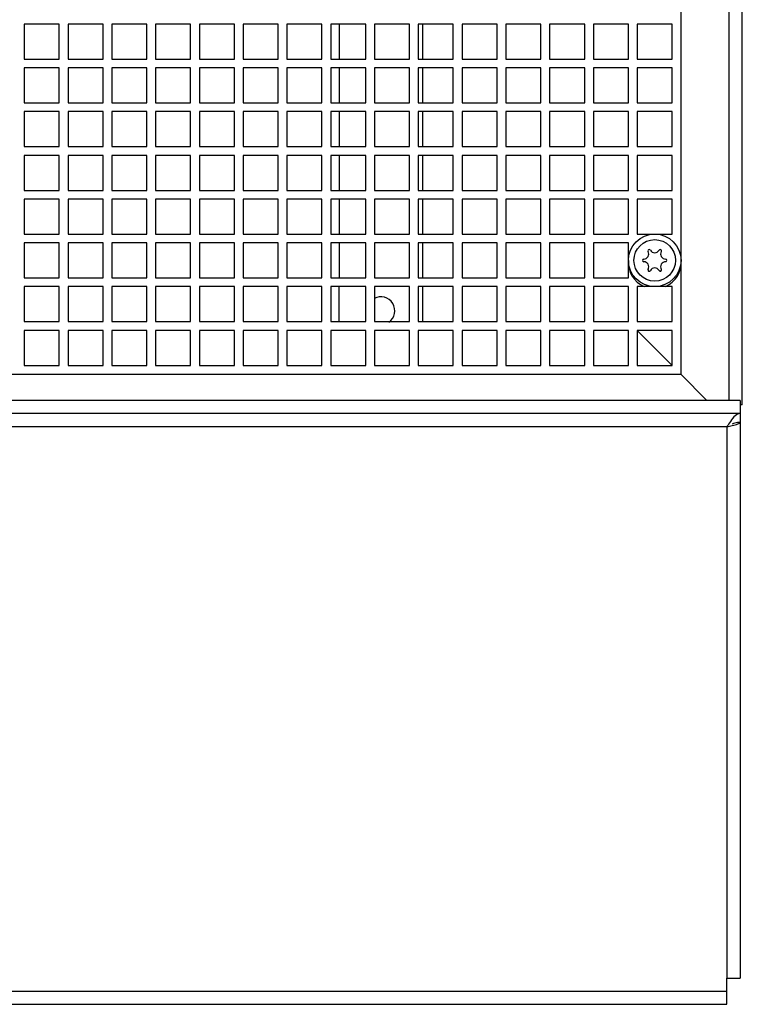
# Model space of a CAD drawing. Header units: millimetres. Extents: x 0 to 2800, y 0 to 2000.
# Tile 20 of 28: x 1054 to 1219, y 1554 to 1779. Entities that reach past the tile are written whole.
import ezdxf

# ---------------------------------------------------------------- set-up
doc = ezdxf.new("R2010")
doc.units = ezdxf.units.MM
doc.header["$LTSCALE"] = 154
doc.layers.get('0').update_dxf_attribs({"linetype": 'CONTINUOUS'})

msp = doc.modelspace()

# ---------------------------------------------------------------- linework, layer by layer
at = {"color": 9, "linetype": 'CONTINUOUS'}
for p, q in [((1215.72, 1692.23), (1215.72, 1926.23)), ((902.22, 1686.23), (1215.22, 1686.23)), ((1215.22, 1686.23), (1215.22, 1560.23)), ((902.22, 1557.23), (1215.22, 1557.23))]:
    msp.add_line(p, q, dxfattribs=at)
at = {"color": 3, "linetype": 'CONTINUOUS'}
for p, q in [((1218.72, 1691.23), (1218.72, 1926.23)), ((1194.68, 1708.19), (1202.68, 1700.19)), ((1204.68, 1698.19), (1210.65, 1692.23)), ((1218.72, 1691.23), (1218.22, 1691.23)), ((1218.22, 1687.23), (1218.22, 1560.23)), ((1215.22, 1560.23), (1218.22, 1560.23)), ((1215.22, 1554.23), (1215.22, 1560.23)), ((902.22, 1554.23), (1215.22, 1554.23))]:
    msp.add_line(p, q, dxfattribs=at)
at = {"color": 7, "linetype": 'CONTINUOUS'}
for p, q in [((1204.72, 1698.23), (1204.72, 1920.23)), ((1054.72, 1778.23), (1054.72, 1770.23)), ((1062.72, 1778.23), (1054.72, 1778.23)), ((1062.72, 1770.23), (1062.72, 1778.23)), ((1064.72, 1778.23), (1064.72, 1770.23)), ((1072.72, 1778.23), (1064.72, 1778.23)), ((1072.72, 1770.23), (1072.72, 1778.23)), ((1074.72, 1778.23), (1074.72, 1770.23)), ((1082.72, 1778.23), (1074.72, 1778.23)), ((1082.72, 1770.23), (1082.72, 1778.23)), ((1084.72, 1778.23), (1084.72, 1770.23)), ((1092.72, 1778.23), (1084.72, 1778.23)), ((1092.72, 1770.23), (1092.72, 1778.23)), ((1094.72, 1778.23), (1094.72, 1770.23)), ((1102.72, 1778.23), (1094.72, 1778.23)), ((1102.72, 1770.23), (1102.72, 1778.23)), ((1104.72, 1778.23), (1104.72, 1770.23)), ((1112.72, 1778.23), (1104.72, 1778.23)), ((1112.72, 1770.23), (1112.72, 1778.23)), ((1122.72, 1778.23), (1114.72, 1778.23)), ((1114.72, 1778.23), (1114.72, 1770.23)), ((1122.72, 1770.23), (1122.72, 1778.23)), ((1132.72, 1778.23), (1124.72, 1778.23)), ((1124.72, 1778.23), (1124.72, 1770.23)), ((1126.67, 1778.23), (1126.67, 1770.23)), ((1132.72, 1770.23), (1132.72, 1778.23)), ((1142.72, 1778.23), (1134.72, 1778.23)), ((1134.72, 1778.23), (1134.72, 1770.23)), ((1142.72, 1770.23), (1142.72, 1778.23)), ((1152.72, 1778.23), (1144.72, 1778.23)), ((1144.72, 1778.23), (1144.72, 1770.23)), ((1145.72, 1770.23), (1145.72, 1778.23)), ((1152.72, 1770.23), (1152.72, 1778.23)), ((1162.72, 1778.23), (1154.72, 1778.23)), ((1154.72, 1778.23), (1154.72, 1770.23)), ((1162.72, 1770.23), (1162.72, 1778.23)), ((1172.72, 1778.23), (1164.72, 1778.23)), ((1164.72, 1778.23), (1164.72, 1770.23)), ((1172.72, 1770.23), (1172.72, 1778.23)), ((1182.72, 1778.23), (1174.72, 1778.23)), ((1174.72, 1778.23), (1174.72, 1770.23)), ((1182.72, 1770.23), (1182.72, 1778.23)), ((1192.72, 1778.23), (1184.72, 1778.23)), ((1184.72, 1778.23), (1184.72, 1770.23)), ((1192.72, 1770.23), (1192.72, 1778.23)), ((1202.72, 1778.23), (1194.72, 1778.23)), ((1194.72, 1778.23), (1194.72, 1770.23)), ((1202.72, 1770.23), (1202.72, 1778.23)), ((1054.72, 1770.23), (1062.72, 1770.23)), ((1064.72, 1770.23), (1072.72, 1770.23)), ((1074.72, 1770.23), (1082.72, 1770.23)), ((1084.72, 1770.23), (1092.72, 1770.23)), ((1094.72, 1770.23), (1102.72, 1770.23)), ((1104.72, 1770.23), (1112.72, 1770.23)), ((1114.72, 1770.23), (1122.72, 1770.23)), ((1124.72, 1770.23), (1132.72, 1770.23)), ((1134.72, 1770.23), (1142.72, 1770.23)), ((1144.72, 1770.23), (1152.72, 1770.23)), ((1154.72, 1770.23), (1162.72, 1770.23)), ((1164.72, 1770.23), (1172.72, 1770.23)), ((1174.72, 1770.23), (1182.72, 1770.23)), ((1184.72, 1770.23), (1192.72, 1770.23)), ((1194.72, 1770.23), (1202.72, 1770.23)), ((1054.72, 1768.23), (1054.72, 1760.23)), ((1062.72, 1768.23), (1054.72, 1768.23)), ((1062.72, 1760.23), (1062.72, 1768.23)), ((1064.72, 1768.23), (1064.72, 1760.23)), ((1072.72, 1768.23), (1064.72, 1768.23)), ((1072.72, 1760.23), (1072.72, 1768.23)), ((1074.72, 1768.23), (1074.72, 1760.23)), ((1082.72, 1768.23), (1074.72, 1768.23)), ((1082.72, 1760.23), (1082.72, 1768.23)), ((1084.72, 1768.23), (1084.72, 1760.23)), ((1092.72, 1768.23), (1084.72, 1768.23)), ((1092.72, 1760.23), (1092.72, 1768.23)), ((1102.72, 1768.23), (1094.72, 1768.23)), ((1094.72, 1768.23), (1094.72, 1760.23)), ((1102.72, 1760.23), (1102.72, 1768.23)), ((1112.72, 1768.23), (1104.72, 1768.23)), ((1104.72, 1768.23), (1104.72, 1760.23)), ((1112.72, 1760.23), (1112.72, 1768.23)), ((1122.72, 1768.23), (1114.72, 1768.23)), ((1114.72, 1768.23), (1114.72, 1760.23)), ((1122.72, 1760.23), (1122.72, 1768.23)), ((1132.72, 1768.23), (1124.72, 1768.23)), ((1124.72, 1768.23), (1124.72, 1760.23)), ((1126.67, 1768.23), (1126.67, 1760.23)), ((1132.72, 1760.23), (1132.72, 1768.23)), ((1142.72, 1768.23), (1134.72, 1768.23)), ((1134.72, 1768.23), (1134.72, 1760.23)), ((1142.72, 1760.23), (1142.72, 1768.23)), ((1152.72, 1768.23), (1144.72, 1768.23)), ((1144.72, 1768.23), (1144.72, 1760.23)), ((1145.72, 1760.23), (1145.72, 1768.23)), ((1152.72, 1760.23), (1152.72, 1768.23)), ((1162.72, 1768.23), (1154.72, 1768.23)), ((1154.72, 1768.23), (1154.72, 1760.23)), ((1162.72, 1760.23), (1162.72, 1768.23)), ((1172.72, 1768.23), (1164.72, 1768.23)), ((1164.72, 1768.23), (1164.72, 1760.23)), ((1172.72, 1760.23), (1172.72, 1768.23)), ((1182.72, 1768.23), (1174.72, 1768.23)), ((1174.72, 1768.23), (1174.72, 1760.23)), ((1182.72, 1760.23), (1182.72, 1768.23)), ((1192.72, 1768.23), (1184.72, 1768.23)), ((1184.72, 1768.23), (1184.72, 1760.23)), ((1192.72, 1760.23), (1192.72, 1768.23)), ((1202.72, 1768.23), (1194.72, 1768.23)), ((1194.72, 1768.23), (1194.72, 1760.23)), ((1202.72, 1760.23), (1202.72, 1768.23)), ((1054.72, 1760.23), (1062.72, 1760.23)), ((1064.72, 1760.23), (1072.72, 1760.23)), ((1074.72, 1760.23), (1082.72, 1760.23)), ((1084.72, 1760.23), (1092.72, 1760.23)), ((1094.72, 1760.23), (1102.72, 1760.23)), ((1104.72, 1760.23), (1112.72, 1760.23)), ((1114.72, 1760.23), (1122.72, 1760.23)), ((1124.72, 1760.23), (1132.72, 1760.23)), ((1134.72, 1760.23), (1142.72, 1760.23)), ((1144.72, 1760.23), (1152.72, 1760.23)), ((1154.72, 1760.23), (1162.72, 1760.23)), ((1164.72, 1760.23), (1172.72, 1760.23)), ((1174.72, 1760.23), (1182.72, 1760.23)), ((1184.72, 1760.23), (1192.72, 1760.23)), ((1194.72, 1760.23), (1202.72, 1760.23)), ((1054.72, 1758.23), (1054.72, 1750.23)), ((1062.72, 1758.23), (1054.72, 1758.23)), ((1062.72, 1750.23), (1062.72, 1758.23)), ((1064.72, 1758.23), (1064.72, 1750.23)), ((1072.72, 1758.23), (1064.72, 1758.23)), ((1072.72, 1750.23), (1072.72, 1758.23)), ((1074.72, 1758.23), (1074.72, 1750.23)), ((1082.72, 1758.23), (1074.72, 1758.23)), ((1082.72, 1750.23), (1082.72, 1758.23)), ((1092.72, 1758.23), (1084.72, 1758.23)), ((1084.72, 1758.23), (1084.72, 1750.23)), ((1092.72, 1750.23), (1092.72, 1758.23)), ((1102.72, 1758.23), (1094.72, 1758.23)), ((1094.72, 1758.23), (1094.72, 1750.23)), ((1102.72, 1750.23), (1102.72, 1758.23)), ((1112.72, 1758.23), (1104.72, 1758.23)), ((1104.72, 1758.23), (1104.72, 1750.23)), ((1112.72, 1750.23), (1112.72, 1758.23)), ((1122.72, 1758.23), (1114.72, 1758.23)), ((1114.72, 1758.23), (1114.72, 1750.23)), ((1122.72, 1750.23), (1122.72, 1758.23)), ((1132.72, 1758.23), (1124.72, 1758.23)), ((1124.72, 1758.23), (1124.72, 1750.23)), ((1126.67, 1758.23), (1126.67, 1750.23)), ((1132.72, 1750.23), (1132.72, 1758.23)), ((1142.72, 1758.23), (1134.72, 1758.23)), ((1134.72, 1758.23), (1134.72, 1750.23)), ((1142.72, 1750.23), (1142.72, 1758.23)), ((1152.72, 1758.23), (1144.72, 1758.23)), ((1144.72, 1758.23), (1144.72, 1750.23)), ((1145.72, 1750.23), (1145.72, 1758.23)), ((1152.72, 1750.23), (1152.72, 1758.23)), ((1162.72, 1758.23), (1154.72, 1758.23)), ((1154.72, 1758.23), (1154.72, 1750.23)), ((1162.72, 1750.23), (1162.72, 1758.23)), ((1172.72, 1758.23), (1164.72, 1758.23)), ((1164.72, 1758.23), (1164.72, 1750.23)), ((1172.72, 1750.23), (1172.72, 1758.23)), ((1182.72, 1758.23), (1174.72, 1758.23)), ((1174.72, 1758.23), (1174.72, 1750.23)), ((1182.72, 1750.23), (1182.72, 1758.23)), ((1192.72, 1758.23), (1184.72, 1758.23)), ((1184.72, 1758.23), (1184.72, 1750.23)), ((1192.72, 1750.23), (1192.72, 1758.23)), ((1202.72, 1758.23), (1194.72, 1758.23)), ((1194.72, 1758.23), (1194.72, 1750.23)), ((1202.72, 1750.23), (1202.72, 1758.23)), ((1054.72, 1750.23), (1062.72, 1750.23)), ((1064.72, 1750.23), (1072.72, 1750.23)), ((1074.72, 1750.23), (1082.72, 1750.23)), ((1084.72, 1750.23), (1092.72, 1750.23)), ((1094.72, 1750.23), (1102.72, 1750.23)), ((1104.72, 1750.23), (1112.72, 1750.23)), ((1114.72, 1750.23), (1122.72, 1750.23)), ((1124.72, 1750.23), (1132.72, 1750.23)), ((1134.72, 1750.23), (1142.72, 1750.23)), ((1144.72, 1750.23), (1152.72, 1750.23)), ((1154.72, 1750.23), (1162.72, 1750.23)), ((1164.72, 1750.23), (1172.72, 1750.23)), ((1174.72, 1750.23), (1182.72, 1750.23)), ((1184.72, 1750.23), (1192.72, 1750.23)), ((1194.72, 1750.23), (1202.72, 1750.23)), ((1054.72, 1748.23), (1054.72, 1740.23)), ((1062.72, 1748.23), (1054.72, 1748.23)), ((1062.72, 1740.23), (1062.72, 1748.23)), ((1064.72, 1748.23), (1064.72, 1740.23)), ((1072.72, 1748.23), (1064.72, 1748.23)), ((1072.72, 1740.23), (1072.72, 1748.23)), ((1074.72, 1748.23), (1074.72, 1740.23)), ((1082.72, 1748.23), (1074.72, 1748.23)), ((1082.72, 1740.23), (1082.72, 1748.23)), ((1092.72, 1748.23), (1084.72, 1748.23)), ((1084.72, 1748.23), (1084.72, 1740.23)), ((1092.72, 1740.23), (1092.72, 1748.23)), ((1102.72, 1748.23), (1094.72, 1748.23)), ((1094.72, 1748.23), (1094.72, 1740.23)), ((1102.72, 1740.23), (1102.72, 1748.23)), ((1112.72, 1748.23), (1104.72, 1748.23)), ((1104.72, 1748.23), (1104.72, 1740.23)), ((1112.72, 1740.23), (1112.72, 1748.23)), ((1122.72, 1748.23), (1114.72, 1748.23)), ((1114.72, 1748.23), (1114.72, 1740.23)), ((1122.72, 1740.23), (1122.72, 1748.23)), ((1132.72, 1748.23), (1124.72, 1748.23)), ((1124.72, 1748.23), (1124.72, 1740.23)), ((1126.67, 1748.23), (1126.67, 1740.23)), ((1132.72, 1740.23), (1132.72, 1748.23)), ((1142.72, 1748.23), (1134.72, 1748.23)), ((1134.72, 1748.23), (1134.72, 1740.23)), ((1142.72, 1740.23), (1142.72, 1748.23)), ((1152.72, 1748.23), (1144.72, 1748.23)), ((1144.72, 1748.23), (1144.72, 1740.23)), ((1145.72, 1740.23), (1145.72, 1748.23)), ((1152.72, 1740.23), (1152.72, 1748.23)), ((1162.72, 1748.23), (1154.72, 1748.23)), ((1154.72, 1748.23), (1154.72, 1740.23)), ((1162.72, 1740.23), (1162.72, 1748.23)), ((1172.72, 1748.23), (1164.72, 1748.23)), ((1164.72, 1748.23), (1164.72, 1740.23)), ((1172.72, 1740.23), (1172.72, 1748.23)), ((1182.72, 1748.23), (1174.72, 1748.23)), ((1174.72, 1748.23), (1174.72, 1740.23)), ((1182.72, 1740.23), (1182.72, 1748.23)), ((1192.72, 1748.23), (1184.72, 1748.23)), ((1184.72, 1748.23), (1184.72, 1740.23)), ((1192.72, 1740.23), (1192.72, 1748.23)), ((1202.72, 1748.23), (1194.72, 1748.23)), ((1194.72, 1748.23), (1194.72, 1740.23)), ((1202.72, 1740.23), (1202.72, 1748.23)), ((1054.72, 1740.23), (1062.72, 1740.23)), ((1064.72, 1740.23), (1072.72, 1740.23)), ((1074.72, 1740.23), (1082.72, 1740.23)), ((1084.72, 1740.23), (1092.72, 1740.23)), ((1094.72, 1740.23), (1102.72, 1740.23)), ((1104.72, 1740.23), (1112.72, 1740.23)), ((1114.72, 1740.23), (1122.72, 1740.23)), ((1124.72, 1740.23), (1132.72, 1740.23)), ((1134.72, 1740.23), (1142.72, 1740.23)), ((1144.72, 1740.23), (1152.72, 1740.23)), ((1154.72, 1740.23), (1162.72, 1740.23)), ((1164.72, 1740.23), (1172.72, 1740.23)), ((1174.72, 1740.23), (1182.72, 1740.23)), ((1184.72, 1740.23), (1192.72, 1740.23)), ((1194.72, 1740.23), (1202.72, 1740.23)), ((1054.72, 1738.23), (1054.72, 1730.23)), ((1062.72, 1738.23), (1054.72, 1738.23)), ((1062.72, 1730.23), (1062.72, 1738.23)), ((1072.72, 1738.23), (1064.72, 1738.23)), ((1064.72, 1738.23), (1064.72, 1730.23)), ((1072.72, 1730.23), (1072.72, 1738.23)), ((1082.72, 1738.23), (1074.72, 1738.23)), ((1074.72, 1738.23), (1074.72, 1730.23)), ((1082.72, 1730.23), (1082.72, 1738.23)), ((1092.72, 1738.23), (1084.72, 1738.23)), ((1084.72, 1738.23), (1084.72, 1730.23)), ((1092.72, 1730.23), (1092.72, 1738.23)), ((1102.72, 1738.23), (1094.72, 1738.23)), ((1094.72, 1738.23), (1094.72, 1730.23)), ((1102.72, 1730.23), (1102.72, 1738.23)), ((1112.72, 1738.23), (1104.72, 1738.23)), ((1104.72, 1738.23), (1104.72, 1730.23)), ((1112.72, 1730.23), (1112.72, 1738.23)), ((1122.72, 1738.23), (1114.72, 1738.23)), ((1114.72, 1738.23), (1114.72, 1730.23)), ((1122.72, 1730.23), (1122.72, 1738.23)), ((1132.72, 1738.23), (1124.72, 1738.23)), ((1124.72, 1738.23), (1124.72, 1730.23)), ((1126.67, 1738.23), (1126.67, 1730.23)), ((1132.72, 1730.23), (1132.72, 1738.23)), ((1142.72, 1738.23), (1134.72, 1738.23)), ((1134.72, 1738.23), (1134.72, 1730.23)), ((1142.72, 1730.23), (1142.72, 1738.23)), ((1152.72, 1738.23), (1144.72, 1738.23)), ((1144.72, 1738.23), (1144.72, 1730.23)), ((1145.72, 1730.23), (1145.72, 1738.23)), ((1152.72, 1730.23), (1152.72, 1738.23)), ((1162.72, 1738.23), (1154.72, 1738.23)), ((1154.72, 1738.23), (1154.72, 1730.23)), ((1162.72, 1730.23), (1162.72, 1738.23)), ((1172.72, 1738.23), (1164.72, 1738.23)), ((1164.72, 1738.23), (1164.72, 1730.23)), ((1172.72, 1730.23), (1172.72, 1738.23)), ((1182.72, 1738.23), (1174.72, 1738.23)), ((1174.72, 1738.23), (1174.72, 1730.23)), ((1182.72, 1730.23), (1182.72, 1738.23)), ((1192.72, 1738.23), (1184.72, 1738.23)), ((1184.72, 1738.23), (1184.72, 1730.23)), ((1192.72, 1730.23), (1192.72, 1738.23)), ((1202.72, 1738.23), (1194.72, 1738.23)), ((1194.72, 1738.23), (1194.72, 1730.23)), ((1202.72, 1730.23), (1202.72, 1738.23)), ((1054.72, 1730.23), (1062.72, 1730.23)), ((1054.72, 1728.23), (1054.72, 1720.23)), ((1062.72, 1728.23), (1054.72, 1728.23)), ((1062.72, 1720.23), (1062.72, 1728.23)), ((1064.72, 1730.23), (1072.72, 1730.23)), ((1072.72, 1728.23), (1064.72, 1728.23)), ((1064.72, 1728.23), (1064.72, 1720.23)), ((1072.72, 1720.23), (1072.72, 1728.23)), ((1074.72, 1730.23), (1082.72, 1730.23)), ((1082.72, 1728.23), (1074.72, 1728.23)), ((1074.72, 1728.23), (1074.72, 1720.23)), ((1082.72, 1720.23), (1082.72, 1728.23)), ((1084.72, 1730.23), (1092.72, 1730.23)), ((1092.72, 1728.23), (1084.72, 1728.23)), ((1084.72, 1728.23), (1084.72, 1720.23)), ((1092.72, 1720.23), (1092.72, 1728.23)), ((1094.72, 1730.23), (1102.72, 1730.23)), ((1102.72, 1728.23), (1094.72, 1728.23)), ((1094.72, 1728.23), (1094.72, 1720.23)), ((1102.72, 1720.23), (1102.72, 1728.23)), ((1104.72, 1730.23), (1112.72, 1730.23)), ((1112.72, 1728.23), (1104.72, 1728.23)), ((1104.72, 1728.23), (1104.72, 1720.23)), ((1112.72, 1720.23), (1112.72, 1728.23)), ((1114.72, 1730.23), (1122.72, 1730.23)), ((1122.72, 1728.23), (1114.72, 1728.23)), ((1114.72, 1728.23), (1114.72, 1720.23)), ((1122.72, 1720.23), (1122.72, 1728.23)), ((1124.72, 1730.23), (1132.72, 1730.23)), ((1132.72, 1728.23), (1124.72, 1728.23)), ((1124.72, 1728.23), (1124.72, 1720.23)), ((1126.67, 1728.23), (1126.67, 1720.23)), ((1132.72, 1720.23), (1132.72, 1728.23)), ((1134.72, 1730.23), (1142.72, 1730.23)), ((1142.72, 1728.23), (1134.72, 1728.23)), ((1134.72, 1728.23), (1134.72, 1720.23)), ((1142.72, 1720.23), (1142.72, 1728.23)), ((1144.72, 1730.23), (1152.72, 1730.23)), ((1152.72, 1728.23), (1144.72, 1728.23)), ((1144.72, 1728.23), (1144.72, 1720.23)), ((1145.72, 1720.23), (1145.72, 1728.23)), ((1152.72, 1720.23), (1152.72, 1728.23)), ((1154.72, 1730.23), (1162.72, 1730.23)), ((1162.72, 1728.23), (1154.72, 1728.23)), ((1154.72, 1728.23), (1154.72, 1720.23)), ((1162.72, 1720.23), (1162.72, 1728.23)), ((1164.72, 1730.23), (1172.72, 1730.23)), ((1172.72, 1728.23), (1164.72, 1728.23)), ((1164.72, 1728.23), (1164.72, 1720.23)), ((1172.72, 1720.23), (1172.72, 1728.23)), ((1174.72, 1730.23), (1182.72, 1730.23)), ((1182.72, 1728.23), (1174.72, 1728.23)), ((1174.72, 1728.23), (1174.72, 1720.23)), ((1182.72, 1720.23), (1182.72, 1728.23)), ((1184.72, 1730.23), (1192.72, 1730.23)), ((1192.72, 1728.23), (1184.72, 1728.23)), ((1184.72, 1728.23), (1184.72, 1720.23)), ((1192.72, 1720.23), (1192.72, 1728.23)), ((1194.72, 1730.23), (1202.72, 1730.23)), ((1054.72, 1720.23), (1062.72, 1720.23)), ((1064.72, 1720.23), (1072.72, 1720.23)), ((1074.72, 1720.23), (1082.72, 1720.23)), ((1084.72, 1720.23), (1092.72, 1720.23)), ((1094.72, 1720.23), (1102.72, 1720.23)), ((1104.72, 1720.23), (1112.72, 1720.23)), ((1114.72, 1720.23), (1122.72, 1720.23)), ((1124.72, 1720.23), (1132.72, 1720.23)), ((1134.72, 1720.23), (1142.72, 1720.23)), ((1144.72, 1720.23), (1152.72, 1720.23)), ((1154.72, 1720.23), (1162.72, 1720.23)), ((1164.72, 1720.23), (1172.72, 1720.23)), ((1174.72, 1720.23), (1182.72, 1720.23)), ((1184.72, 1720.23), (1192.72, 1720.23)), ((1062.72, 1718.23), (1054.72, 1718.23)), ((1054.72, 1718.23), (1054.72, 1710.23)), ((1062.72, 1710.23), (1062.72, 1718.23)), ((1072.72, 1718.23), (1064.72, 1718.23)), ((1064.72, 1718.23), (1064.72, 1710.23)), ((1072.72, 1710.23), (1072.72, 1718.23)), ((1082.72, 1718.23), (1074.72, 1718.23)), ((1074.72, 1718.23), (1074.72, 1710.23)), ((1082.72, 1710.23), (1082.72, 1718.23)), ((1092.72, 1718.23), (1084.72, 1718.23)), ((1084.72, 1718.23), (1084.72, 1710.23)), ((1092.72, 1710.23), (1092.72, 1718.23)), ((1102.72, 1718.23), (1094.72, 1718.23)), ((1094.72, 1718.23), (1094.72, 1710.23)), ((1102.72, 1710.23), (1102.72, 1718.23)), ((1112.72, 1718.23), (1104.72, 1718.23)), ((1104.72, 1718.23), (1104.72, 1710.23)), ((1112.72, 1710.23), (1112.72, 1718.23)), ((1122.72, 1718.23), (1114.72, 1718.23)), ((1114.72, 1718.23), (1114.72, 1710.23)), ((1122.72, 1710.23), (1122.72, 1718.23)), ((1132.72, 1718.23), (1124.72, 1718.23)), ((1124.72, 1718.23), (1124.72, 1710.23)), ((1126.67, 1710.23), (1126.67, 1718.23)), ((1132.72, 1710.23), (1132.72, 1718.23)), ((1142.72, 1718.23), (1134.72, 1718.23)), ((1134.72, 1718.23), (1134.72, 1710.23)), ((1142.72, 1710.23), (1142.72, 1718.23)), ((1152.72, 1718.23), (1144.72, 1718.23)), ((1144.72, 1718.23), (1144.72, 1710.23)), ((1145.72, 1710.23), (1145.72, 1718.23)), ((1152.72, 1710.23), (1152.72, 1718.23)), ((1162.72, 1718.23), (1154.72, 1718.23)), ((1154.72, 1718.23), (1154.72, 1710.23)), ((1162.72, 1710.23), (1162.72, 1718.23)), ((1172.72, 1718.23), (1164.72, 1718.23)), ((1164.72, 1718.23), (1164.72, 1710.23)), ((1172.72, 1710.23), (1172.72, 1718.23)), ((1182.72, 1718.23), (1174.72, 1718.23)), ((1174.72, 1718.23), (1174.72, 1710.23)), ((1182.72, 1710.23), (1182.72, 1718.23)), ((1192.72, 1718.23), (1184.72, 1718.23)), ((1184.72, 1718.23), (1184.72, 1710.23)), ((1192.72, 1710.23), (1192.72, 1718.23)), ((1202.72, 1718.23), (1194.72, 1718.23)), ((1194.72, 1718.23), (1194.72, 1710.23)), ((1202.72, 1710.23), (1202.72, 1718.23)), ((1054.72, 1710.23), (1062.72, 1710.23)), ((1064.72, 1710.23), (1072.72, 1710.23)), ((1074.72, 1710.23), (1082.72, 1710.23)), ((1084.72, 1710.23), (1092.72, 1710.23)), ((1094.72, 1710.23), (1102.72, 1710.23)), ((1104.72, 1710.23), (1112.72, 1710.23)), ((1114.72, 1710.23), (1122.72, 1710.23)), ((1124.72, 1710.23), (1132.72, 1710.23)), ((1134.72, 1710.23), (1142.72, 1710.23)), ((1144.72, 1710.23), (1152.72, 1710.23)), ((1154.72, 1710.23), (1162.72, 1710.23)), ((1164.72, 1710.23), (1172.72, 1710.23)), ((1174.72, 1710.23), (1182.72, 1710.23)), ((1184.72, 1710.23), (1192.72, 1710.23)), ((1194.72, 1710.23), (1202.72, 1710.23)), ((1062.72, 1708.23), (1054.72, 1708.23)), ((1054.72, 1708.23), (1054.72, 1700.23)), ((1062.72, 1700.23), (1062.72, 1708.23)), ((1072.72, 1708.23), (1064.72, 1708.23)), ((1064.72, 1708.23), (1064.72, 1700.23)), ((1072.72, 1700.23), (1072.72, 1708.23)), ((1082.72, 1708.23), (1074.72, 1708.23)), ((1074.72, 1708.23), (1074.72, 1700.23)), ((1082.72, 1700.23), (1082.72, 1708.23)), ((1092.72, 1708.23), (1084.72, 1708.23)), ((1084.72, 1708.23), (1084.72, 1700.23)), ((1092.72, 1700.23), (1092.72, 1708.23)), ((1102.72, 1708.23), (1094.72, 1708.23)), ((1094.72, 1708.23), (1094.72, 1700.23)), ((1102.72, 1700.23), (1102.72, 1708.23)), ((1112.72, 1708.23), (1104.72, 1708.23)), ((1104.72, 1708.23), (1104.72, 1700.23)), ((1112.72, 1700.23), (1112.72, 1708.23)), ((1122.72, 1708.23), (1114.72, 1708.23)), ((1114.72, 1708.23), (1114.72, 1700.23)), ((1122.72, 1700.23), (1122.72, 1708.23)), ((1132.72, 1708.23), (1124.72, 1708.23)), ((1124.72, 1708.23), (1124.72, 1700.23)), ((1132.72, 1700.23), (1132.72, 1708.23)), ((1142.72, 1708.23), (1134.72, 1708.23)), ((1134.72, 1708.23), (1134.72, 1700.23)), ((1142.72, 1700.23), (1142.72, 1708.23)), ((1152.72, 1708.23), (1144.72, 1708.23)), ((1144.72, 1708.23), (1144.72, 1700.23)), ((1152.72, 1700.23), (1152.72, 1708.23)), ((1162.72, 1708.23), (1154.72, 1708.23)), ((1154.72, 1708.23), (1154.72, 1700.23)), ((1162.72, 1700.23), (1162.72, 1708.23)), ((1172.72, 1708.23), (1164.72, 1708.23)), ((1164.72, 1708.23), (1164.72, 1700.23)), ((1172.72, 1700.23), (1172.72, 1708.23)), ((1182.72, 1708.23), (1174.72, 1708.23)), ((1174.72, 1708.23), (1174.72, 1700.23)), ((1182.72, 1700.23), (1182.72, 1708.23)), ((1192.72, 1708.23), (1184.72, 1708.23)), ((1184.72, 1708.23), (1184.72, 1700.23)), ((1192.72, 1700.23), (1192.72, 1708.23)), ((1202.72, 1708.23), (1194.72, 1708.23)), ((1194.72, 1708.23), (1194.72, 1700.23)), ((1202.72, 1700.23), (1202.72, 1708.23)), ((1054.72, 1700.23), (1062.72, 1700.23)), ((1064.72, 1700.23), (1072.72, 1700.23)), ((1074.72, 1700.23), (1082.72, 1700.23)), ((1084.72, 1700.23), (1092.72, 1700.23)), ((1094.72, 1700.23), (1102.72, 1700.23)), ((1104.72, 1700.23), (1112.72, 1700.23)), ((1114.72, 1700.23), (1122.72, 1700.23)), ((1124.72, 1700.23), (1132.72, 1700.23)), ((1134.72, 1700.23), (1142.72, 1700.23)), ((1144.72, 1700.23), (1152.72, 1700.23)), ((1154.72, 1700.23), (1162.72, 1700.23)), ((1164.72, 1700.23), (1172.72, 1700.23)), ((1174.72, 1700.23), (1182.72, 1700.23)), ((1184.72, 1700.23), (1192.72, 1700.23)), ((1194.72, 1700.23), (1202.72, 1700.23)), ((912.72, 1698.23), (1204.72, 1698.23)), ((1218.22, 1692.23), (899.22, 1692.23)), ((1218.22, 1692.23), (1218.22, 1687.23)), ((1218.22, 1689.23), (899.22, 1689.23))]:
    msp.add_line(p, q, dxfattribs=at)
msp.add_circle((1198.72, 1724.23), 6, dxfattribs=at)
at = {"color": 9, "linetype": 'CONTINUOUS'}
msp.add_circle((1198.72, 1724.23), 4.74, dxfattribs=at)
at = {"color": 7, "linetype": 'CONTINUOUS'}
for centre, radius, start, end in [((1196.21, 1725.68), 1.15, 270, 30), ((1197.47, 1726.4), 0.3, 30, 210), ((1198.72, 1727.12), 1.15, 210, 330), ((1199.97, 1726.4), 0.3, 330, 150), ((1201.22, 1725.68), 1.15, 150, 270), ((1198.72, 1723.73), 6.02, 175.3457, 245.9936), ((1196.21, 1724.23), 0.3, 90, 270), ((1196.21, 1722.78), 1.15, 330, 90), ((1201.22, 1722.78), 1.15, 90, 210), ((1198.72, 1723.73), 6.02, 294.0064, 4.6543), ((1201.22, 1724.23), 0.3, 270, 90), ((1197.47, 1722.06), 0.3, 150, 330), ((1198.72, 1721.34), 1.15, 30, 150), ((1199.97, 1722.06), 0.3, 210, 30), ((1136.19, 1712.73), 3.17, 304.2393, 119.2168)]:
    msp.add_arc(centre, radius, start, end, dxfattribs=at)
at = {"color": 3, "linetype": 'CONTINUOUS'}
for points, knots in [([(1218.22, 1689.23), (1217.81, 1689.23), (1216.89, 1688.69), (1216.33, 1687.9), (1216, 1687.43)], [0, 0, 0, 0, 0.41378, 1, 1, 1, 1]), ([(1216.44, 1686.5), (1216.88, 1686.6), (1217.45, 1686.75), (1218.05, 1686.98), (1218.22, 1687.16), (1218.22, 1687.23)], [0, 0, 0, 0, 0.682845, 0.887901, 1, 1, 1, 1])]:
    msp.add_open_spline(points, degree=3, knots=knots, dxfattribs=at)
for points in [[(1216, 1687.43), (1215.73, 1687.04), (1215.47, 1686.63), (1215.22, 1686.23)], [(1215.22, 1686.23), (1215.63, 1686.32), (1216.03, 1686.4), (1216.44, 1686.5)]]:
    msp.add_open_spline(points, degree=3, dxfattribs=at)
at = {"color": 7, "linetype": 'CONTINUOUS'}
for points in [[(1217.02, 1687.04), (1216.81, 1686.98), (1216.61, 1686.9), (1216.42, 1686.82)], [(1218.22, 1687.23), (1217.81, 1687.23), (1217.41, 1687.16), (1217.02, 1687.04)]]:
    msp.add_open_spline(points, degree=3, dxfattribs=at)

doc.saveas('drawing.dxf')
